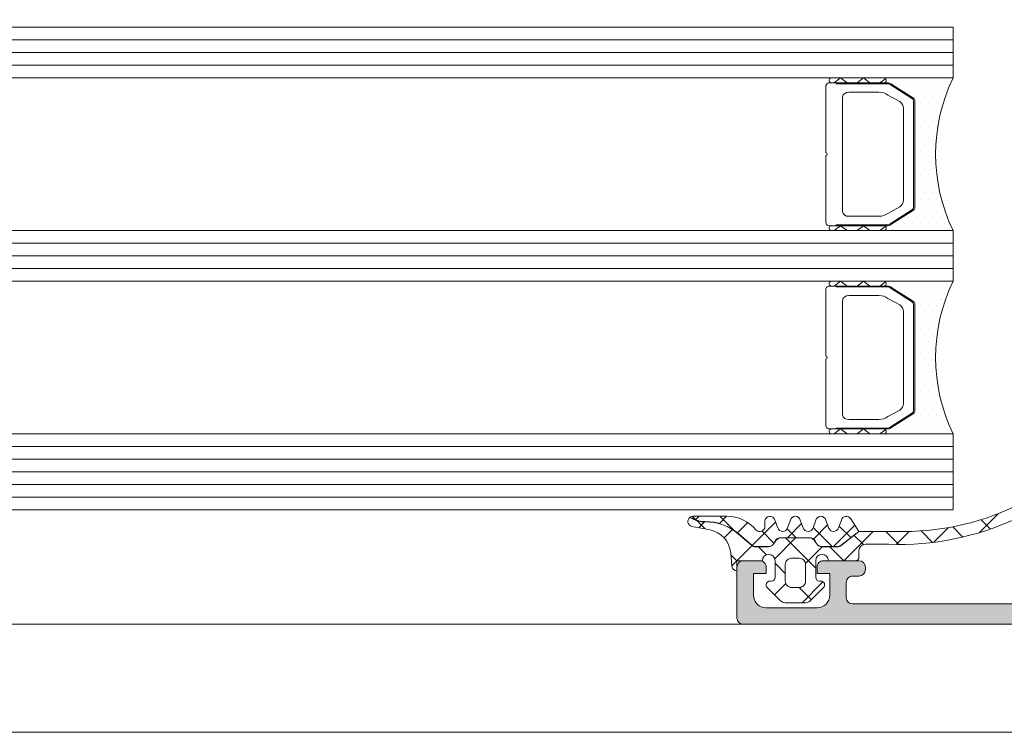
# Model space of a CAD drawing. Header units: millimetres. Extents: x 71658 to 298332, y -154437 to -30421.
# Tile 27 of 155: x 92839 to 92916, y -60089 to -60033. Entities that reach past the tile are written whole.
import ezdxf

# ---------------------------------------------------------------- set-up
doc = ezdxf.new("R2010")
doc.units = ezdxf.units.MM
doc.header["$LTSCALE"] = 500
doc.header["$MEASUREMENT"] = 0
doc.layers.get('0').update_dxf_attribs({"color": 250, "lineweight": 5})
for name, color, linetype, lineweight in [('2-0', 30, 'Continuous', 0), ('3-0', 84, 'Continuous', 0), ('A-13-UKS', 250, 'Continuous', 5), ('S11_Stahl_Kontur', 62, 'Continuous', 0), ('SA_Ripplagi', 45, 'Continuous', 9)]:
    doc.layers.add(name, color=color, linetype=linetype, lineweight=lineweight)

# ---------------------------------------------------------------- blocks, each defined once
blk = doc.blocks.new('__409DDA6F_1EA5_4CF0_8857_D1FBD6421105_')
at = {"color": 7}
blk.add_lwpolyline([(230.1966630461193, -256.3416985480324), (227.8250901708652, -256.3416985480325)], dxfattribs=at)
at = {"layer": '2-0'}
for p, q in [((226.5250901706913, -255.2166985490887), (230.5250901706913, -255.2166985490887)), ((230.5250901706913, -255.5916985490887), (226.5250901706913, -255.5916985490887)), ((230.5250901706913, -255.2166985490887), (236.0250901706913, -255.2166985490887)), ((231.2625901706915, -255.6929485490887), (231.2625901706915, -255.6929485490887)), ((231.8975901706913, -255.6929485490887), (231.8975901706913, -255.6929485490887)), ((232.2150901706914, -256.1691985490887), (232.2150901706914, -256.1691985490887)), ((232.5325901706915, -255.6929485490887), (232.5325901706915, -255.6929485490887)), ((232.8500901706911, -256.1691985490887), (232.8500901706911, -256.1691985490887)), ((233.1675901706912, -255.6929485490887), (233.1675901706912, -255.6929485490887)), ((233.4850901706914, -256.1691985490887), (233.4850901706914, -256.1691985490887)), ((233.8025901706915, -255.6929485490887), (233.8025901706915, -255.6929485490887)), ((234.1200901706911, -256.1691985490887), (234.1200901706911, -256.1691985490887)), ((234.4375901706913, -255.6929485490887), (234.4375901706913, -255.6929485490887)), ((234.7550901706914, -256.1691985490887), (234.7550901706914, -256.1691985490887)), ((235.0725901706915, -255.6929485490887), (235.0725901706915, -255.6929485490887)), ((235.3900901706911, -256.1691985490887), (235.3900901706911, -256.1691985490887)), ((235.7075901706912, -255.6929485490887), (235.7075901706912, -255.6929485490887)), ((232.5325901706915, -256.6454485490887), (232.5325901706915, -256.6454485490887)), ((233.1675901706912, -256.6454485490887), (233.1675901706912, -256.6454485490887)), ((233.4850901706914, -257.1216985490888), (233.4850901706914, -257.1216985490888)), ((233.8025901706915, -256.6454485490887), (233.8025901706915, -256.6454485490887)), ((234.1200901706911, -257.1216985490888), (234.1200901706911, -257.1216985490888)), ((234.4375901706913, -256.6454485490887), (234.4375901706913, -256.6454485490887)), ((234.7550901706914, -257.1216985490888), (234.7550901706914, -257.1216985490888)), ((235.0725901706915, -256.6454485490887), (235.0725901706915, -256.6454485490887)), ((233.0250901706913, -265.1087034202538), (233.0250901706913, -257.3246936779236)), ((233.1675901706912, -257.5979485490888), (233.1675901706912, -257.5979485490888)), ((233.8025901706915, -257.5979485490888), (233.8025901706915, -257.5979485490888)), ((234.4375901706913, -257.5979485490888), (234.4375901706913, -257.5979485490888)), ((235.0725901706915, -257.5979485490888), (235.0725901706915, -257.5979485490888)), ((233.1675901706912, -258.5504485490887), (233.1675901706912, -258.5504485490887)), ((233.4850901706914, -258.0741985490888), (233.4850901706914, -258.0741985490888)), ((233.8025901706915, -258.5504485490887), (233.8025901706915, -258.5504485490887)), ((234.1200901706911, -258.0741985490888), (234.1200901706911, -258.0741985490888)), ((234.4375901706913, -258.5504485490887), (234.4375901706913, -258.5504485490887)), ((234.7550901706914, -258.0741985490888), (234.7550901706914, -258.0741985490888)), ((233.4850901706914, -259.0266985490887), (233.4850901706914, -259.0266985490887)), ((234.1200901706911, -259.0266985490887), (234.1200901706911, -259.0266985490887)), ((234.7550901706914, -259.0266985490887), (234.7550901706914, -259.0266985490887)), ((233.1675901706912, -259.5029485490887), (233.1675901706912, -259.5029485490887)), ((233.4850901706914, -259.9791985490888), (233.4850901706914, -259.9791985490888)), ((233.8025901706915, -259.5029485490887), (233.8025901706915, -259.5029485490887)), ((234.1200901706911, -259.9791985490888), (234.1200901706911, -259.9791985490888)), ((234.4375901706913, -259.5029485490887), (234.4375901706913, -259.5029485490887)), ((233.1675901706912, -260.4554485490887), (233.1675901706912, -260.4554485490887)), ((233.4850901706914, -260.9316985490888), (233.4850901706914, -260.9316985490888)), ((233.8025901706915, -260.4554485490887), (233.8025901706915, -260.4554485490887)), ((234.1200901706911, -260.9316985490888), (234.1200901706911, -260.9316985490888)), ((234.4375901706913, -260.4554485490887), (234.4375901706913, -260.4554485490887)), ((233.1675901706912, -261.4079485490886), (233.1675901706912, -261.4079485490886)), ((233.8025901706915, -261.4079485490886), (233.8025901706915, -261.4079485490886)), ((234.4375901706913, -261.4079485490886), (234.4375901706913, -261.4079485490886)), ((233.1675901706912, -262.3604485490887), (233.1675901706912, -262.3604485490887)), ((233.4850901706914, -261.8841985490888), (233.4850901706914, -261.8841985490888)), ((233.8025901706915, -262.3604485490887), (233.8025901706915, -262.3604485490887)), ((234.1200901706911, -261.8841985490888), (234.1200901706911, -261.8841985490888)), ((234.4375901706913, -262.3604485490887), (234.4375901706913, -262.3604485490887)), ((233.1675901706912, -263.3129485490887), (233.1675901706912, -263.3129485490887)), ((233.4850901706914, -262.8366985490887), (233.4850901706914, -262.8366985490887)), ((233.8025901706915, -263.3129485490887), (233.8025901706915, -263.3129485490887)), ((234.1200901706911, -262.8366985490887), (234.1200901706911, -262.8366985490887)), ((234.4375901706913, -263.3129485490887), (234.4375901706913, -263.3129485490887)), ((233.4850901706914, -263.7891985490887), (233.4850901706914, -263.7891985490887)), ((234.1200901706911, -263.7891985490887), (234.1200901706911, -263.7891985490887)), ((234.7550901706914, -263.7891985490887), (234.7550901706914, -263.7891985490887)), ((233.1675901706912, -264.2654485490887), (233.1675901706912, -264.2654485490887)), ((233.4850901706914, -264.7416985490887), (233.4850901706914, -264.7416985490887)), ((233.8025901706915, -264.2654485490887), (233.8025901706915, -264.2654485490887)), ((234.1200901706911, -264.7416985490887), (234.1200901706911, -264.7416985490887)), ((234.4375901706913, -264.2654485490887), (234.4375901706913, -264.2654485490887)), ((234.7550901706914, -264.7416985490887), (234.7550901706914, -264.7416985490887)), ((233.1675901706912, -265.2179485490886), (233.1675901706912, -265.2179485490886)), ((233.8025901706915, -265.2179485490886), (233.8025901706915, -265.2179485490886)), ((234.4375901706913, -265.2179485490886), (234.4375901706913, -265.2179485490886)), ((235.0725901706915, -265.2179485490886), (235.0725901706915, -265.2179485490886)), ((232.5325901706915, -266.1704485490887), (232.5325901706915, -266.1704485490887)), ((232.8500901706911, -265.6941985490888), (232.8500901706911, -265.6941985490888)), ((233.1675901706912, -266.1704485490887), (233.1675901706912, -266.1704485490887)), ((233.4850901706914, -265.6941985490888), (233.4850901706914, -265.6941985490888)), ((233.8025901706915, -266.1704485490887), (233.8025901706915, -266.1704485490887)), ((234.1200901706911, -265.6941985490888), (234.1200901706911, -265.6941985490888)), ((234.4375901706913, -266.1704485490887), (234.4375901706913, -266.1704485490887)), ((234.7550901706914, -265.6941985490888), (234.7550901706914, -265.6941985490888)), ((235.0725901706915, -266.1704485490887), (235.0725901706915, -266.1704485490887)), ((235.3900901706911, -265.6941985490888), (235.3900901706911, -265.6941985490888)), ((226.5250901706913, -266.8416985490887), (230.5250901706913, -266.8416985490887)), ((231.2625901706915, -267.1229485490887), (231.2625901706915, -267.1229485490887)), ((231.5800901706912, -266.6466985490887), (231.5800901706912, -266.6466985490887)), ((231.8975901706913, -267.1229485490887), (231.8975901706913, -267.1229485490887)), ((232.2150901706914, -266.6466985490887), (232.2150901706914, -266.6466985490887)), ((232.5325901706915, -267.1229485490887), (232.5325901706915, -267.1229485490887)), ((232.8500901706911, -266.6466985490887), (232.8500901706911, -266.6466985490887)), ((233.1675901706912, -267.1229485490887), (233.1675901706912, -267.1229485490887)), ((233.4850901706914, -266.6466985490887), (233.4850901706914, -266.6466985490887)), ((233.8025901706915, -267.1229485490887), (233.8025901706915, -267.1229485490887)), ((234.1200901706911, -266.6466985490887), (234.1200901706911, -266.6466985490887)), ((234.4375901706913, -267.1229485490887), (234.4375901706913, -267.1229485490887)), ((234.7550901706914, -266.6466985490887), (234.7550901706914, -266.6466985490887)), ((235.0725901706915, -267.1229485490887), (235.0725901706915, -267.1229485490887)), ((235.3900901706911, -266.6466985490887), (235.3900901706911, -266.6466985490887)), ((235.7075901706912, -267.1229485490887), (235.7075901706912, -267.1229485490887)), ((230.5250901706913, -267.2166985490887), (226.5250901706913, -267.2166985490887)), ((236.0250901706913, -267.2166985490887), (230.5250901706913, -267.2166985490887))]:
    blk.add_line(p, q, dxfattribs=at)
at = {"layer": '2-0', "extrusion": (-1e-16, 0, -1)}
for centre, radius, start, end in [((-226.4704026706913, -255.4041985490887), 0.1953125, 253.739795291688, 106.2602047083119), ((-230.5797776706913, -255.4041985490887), 0.1953125, 73.73979529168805, 286.260204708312), ((-230.5797776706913, -255.4041985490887), 0.1953125, 73.73979529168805, 286.260204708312), ((-248.4787763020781, -261.2166985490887), 13.82368613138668, 334.2759272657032, 25.7240727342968), ((-226.4704026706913, -267.0291985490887), 0.1953125, 253.739795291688, 106.2602047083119), ((-230.5797776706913, -267.0291985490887), 0.1953125, 73.73979529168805, 286.260204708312), ((-230.5797776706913, -267.0291985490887), 0.1953125, 73.73979529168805, 286.260204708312)]:
    blk.add_arc(centre, radius, start, end, dxfattribs=at)
at = {"layer": '3-0'}
for p, q in [((227.1829877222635, -255.2166985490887), (226.6829877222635, -255.5916985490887)), ((227.6829877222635, -255.5916985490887), (227.1829877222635, -255.2166985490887)), ((228.9790389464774, -255.2166985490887), (228.4790389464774, -255.5916985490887)), ((229.4790389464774, -255.5916985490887), (228.9790389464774, -255.2166985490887)), ((230.701866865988, -255.2716160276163), (230.2750901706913, -255.5916985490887)), ((227.1829877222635, -266.8416985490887), (226.6829877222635, -267.2166985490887)), ((227.6829877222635, -267.2166985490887), (227.1829877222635, -266.8416985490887)), ((228.9790389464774, -266.8416985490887), (228.4790389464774, -267.2166985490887)), ((229.4790389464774, -267.2166985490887), (228.9790389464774, -266.8416985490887)), ((230.701866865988, -266.8966160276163), (230.2750901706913, -267.2166985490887))]:
    blk.add_line(p, q, dxfattribs=at)
at = {"layer": 'S11_Stahl_Kontur'}
for p, q in [((230.8594047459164, -255.5916985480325), (226.3250901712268, -255.5916985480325)), ((226.8250901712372, -255.591698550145), (226.8250901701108, -255.6666985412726)), ((226.025090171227, -255.8166985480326), (226.0250901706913, -261.1106325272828)), ((226.8250901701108, -255.6666985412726), (230.8594047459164, -255.6666985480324)), ((230.1966630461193, -256.3416985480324), (227.8250901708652, -256.3416985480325)), ((231.0715367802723, -255.7325995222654), (232.8372222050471, -256.8693635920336)), ((232.9079328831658, -256.8163305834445), (231.142247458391, -255.6795665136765)), ((227.3250901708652, -256.7166985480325), (227.325090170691, -261.2166985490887)), ((231.8321969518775, -257.0701888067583), (230.9037698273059, -256.5613684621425)), ((232.925090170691, -257.0284626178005), (232.9250901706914, -265.4049344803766)), ((233.0250901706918, -265.4049344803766), (233.0250901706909, -257.0284626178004)), ((232.1250901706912, -261.2166985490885), (232.1250901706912, -257.6005188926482)), ((226.0250901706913, -261.3227645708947), (226.0250901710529, -266.6166985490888)), ((227.325090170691, -261.2166985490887), (227.3250901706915, -265.7166985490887)), ((232.1250901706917, -264.8328782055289), (232.1250901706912, -261.2166985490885)), ((230.9037698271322, -265.8720286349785), (231.8321969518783, -265.3632082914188)), ((232.8372222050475, -265.5640335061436), (231.0715367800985, -266.7007975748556)), ((231.1422474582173, -266.7538305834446), (232.9079328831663, -265.6170665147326)), ((227.8250901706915, -266.0916985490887), (230.1966630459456, -266.0916985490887)), ((226.325090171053, -266.8416985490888), (230.8594047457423, -266.8416985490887)), ((230.8594047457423, -266.7666985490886), (226.8250901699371, -266.7666985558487)), ((226.8250901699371, -266.7666985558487), (226.8250901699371, -266.8416985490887))]:
    blk.add_line(p, q, dxfattribs=at)
at = {"layer": 'S11_Stahl_Kontur', "extrusion": (-1e-16, 0, -1)}
for centre, radius, start, end in [((-226.2922776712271, -255.8604485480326), 0.2707456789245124, 9.299241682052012, 96.96096302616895), ((-230.8666633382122, -256.0674959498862), 0.4758527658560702, 89.12598420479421, 125.3898928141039), ((-227.7704026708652, -256.7896152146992), 0.4512427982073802, 9.299241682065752, 96.96096302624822), ((-230.2148095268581, -257.5311920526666), 1.189631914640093, 89.125984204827, 125.3898928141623), ((-230.8648486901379, -256.0235465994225), 0.3568895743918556, 89.12598420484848, 125.3898928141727), ((-231.4547102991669, -257.6247142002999), 0.6708163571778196, 124.2446167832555, 177.9329815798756), ((-232.7239762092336, -257.035721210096), 0.201244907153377, 124.2446167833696, 177.9329815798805), ((-232.7569382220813, -257.0381407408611), 0.268326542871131, 124.2446167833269, 177.9329815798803), ((-226.0188401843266, -261.2166985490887), 0.1062500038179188, 93.37227919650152, 266.6277208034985), ((-231.4547102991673, -264.8086828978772), 0.6708163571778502, 182.0670184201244, 235.7553832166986), ((-232.7239762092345, -265.3976758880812), 0.2012449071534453, 182.0670184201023, 235.7553832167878), ((-232.7569382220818, -265.395256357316), 0.2683265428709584, 182.067018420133, 235.7553832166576), ((-227.7704026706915, -265.643781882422), 0.4512427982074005, 263.0390369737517, 350.7007583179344), ((-230.2148095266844, -264.9022050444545), 1.189631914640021, 234.6101071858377, 270.8740157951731), ((-226.2922776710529, -266.5729485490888), 0.2707456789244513, 263.0390369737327, 350.7007583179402), ((-230.8648486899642, -266.4098504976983), 0.3568895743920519, 234.6101071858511, 270.8740157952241), ((-230.8666633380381, -266.365901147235), 0.4758527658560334, 234.6101071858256, 270.874015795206)]:
    blk.add_arc(centre, radius, start, end, dxfattribs=at)
blk = doc.blocks.new('__663CEC86_2556_4358_B27C_7F9423FB490A_')
at = {"color": 7}
blk.add_lwpolyline([(230.1966630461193, -240.3416985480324), (227.8250901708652, -240.3416985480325)], dxfattribs=at)
at = {"layer": '2-0'}
for p, q in [((226.5250901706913, -239.2166985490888), (230.5250901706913, -239.2166985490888)), ((230.5250901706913, -239.2166985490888), (236.0250901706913, -239.2166985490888)), ((230.5250901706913, -239.5916985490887), (226.5250901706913, -239.5916985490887)), ((231.2625901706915, -239.6929485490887), (231.2625901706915, -239.6929485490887)), ((231.8975901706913, -239.6929485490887), (231.8975901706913, -239.6929485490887)), ((232.5325901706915, -239.6929485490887), (232.5325901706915, -239.6929485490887)), ((233.1675901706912, -239.6929485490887), (233.1675901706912, -239.6929485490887)), ((233.8025901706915, -239.6929485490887), (233.8025901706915, -239.6929485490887)), ((234.4375901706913, -239.6929485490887), (234.4375901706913, -239.6929485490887)), ((235.0725901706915, -239.6929485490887), (235.0725901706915, -239.6929485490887)), ((235.7075901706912, -239.6929485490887), (235.7075901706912, -239.6929485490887)), ((232.2150901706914, -240.1691985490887), (232.2150901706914, -240.1691985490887)), ((232.5325901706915, -240.6454485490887), (232.5325901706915, -240.6454485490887)), ((232.8500901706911, -240.1691985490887), (232.8500901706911, -240.1691985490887)), ((233.1675901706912, -240.6454485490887), (233.1675901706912, -240.6454485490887)), ((233.4850901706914, -240.1691985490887), (233.4850901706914, -240.1691985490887)), ((233.8025901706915, -240.6454485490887), (233.8025901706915, -240.6454485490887)), ((234.1200901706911, -240.1691985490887), (234.1200901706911, -240.1691985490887)), ((234.4375901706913, -240.6454485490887), (234.4375901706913, -240.6454485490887)), ((234.7550901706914, -240.1691985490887), (234.7550901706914, -240.1691985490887)), ((235.0725901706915, -240.6454485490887), (235.0725901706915, -240.6454485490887)), ((235.3900901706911, -240.1691985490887), (235.3900901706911, -240.1691985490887)), ((233.0250901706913, -249.1087034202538), (233.0250901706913, -241.3246936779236)), ((233.1675901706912, -241.5979485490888), (233.1675901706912, -241.5979485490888)), ((233.4850901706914, -241.1216985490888), (233.4850901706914, -241.1216985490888)), ((233.8025901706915, -241.5979485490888), (233.8025901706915, -241.5979485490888)), ((234.1200901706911, -241.1216985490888), (234.1200901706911, -241.1216985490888)), ((234.4375901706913, -241.5979485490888), (234.4375901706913, -241.5979485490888)), ((234.7550901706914, -241.1216985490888), (234.7550901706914, -241.1216985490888)), ((235.0725901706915, -241.5979485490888), (235.0725901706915, -241.5979485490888)), ((233.4850901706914, -242.0741985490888), (233.4850901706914, -242.0741985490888)), ((234.1200901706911, -242.0741985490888), (234.1200901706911, -242.0741985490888)), ((234.7550901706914, -242.0741985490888), (234.7550901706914, -242.0741985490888)), ((233.1675901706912, -242.5504485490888), (233.1675901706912, -242.5504485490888)), ((233.4850901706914, -243.0266985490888), (233.4850901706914, -243.0266985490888)), ((233.8025901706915, -242.5504485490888), (233.8025901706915, -242.5504485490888)), ((234.1200901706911, -243.0266985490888), (234.1200901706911, -243.0266985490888)), ((234.4375901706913, -242.5504485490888), (234.4375901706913, -242.5504485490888)), ((234.7550901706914, -243.0266985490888), (234.7550901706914, -243.0266985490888)), ((233.1675901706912, -243.5029485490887), (233.1675901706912, -243.5029485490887)), ((233.8025901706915, -243.5029485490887), (233.8025901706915, -243.5029485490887)), ((234.4375901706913, -243.5029485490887), (234.4375901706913, -243.5029485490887)), ((233.1675901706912, -244.4554485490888), (233.1675901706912, -244.4554485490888)), ((233.4850901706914, -243.9791985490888), (233.4850901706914, -243.9791985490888)), ((233.8025901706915, -244.4554485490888), (233.8025901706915, -244.4554485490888)), ((234.1200901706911, -243.9791985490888), (234.1200901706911, -243.9791985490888)), ((234.4375901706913, -244.4554485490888), (234.4375901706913, -244.4554485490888)), ((233.1675901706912, -245.4079485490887), (233.1675901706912, -245.4079485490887)), ((233.4850901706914, -244.9316985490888), (233.4850901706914, -244.9316985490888)), ((233.8025901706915, -245.4079485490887), (233.8025901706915, -245.4079485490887)), ((234.1200901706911, -244.9316985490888), (234.1200901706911, -244.9316985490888)), ((234.4375901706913, -245.4079485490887), (234.4375901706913, -245.4079485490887)), ((233.4850901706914, -245.8841985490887), (233.4850901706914, -245.8841985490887)), ((234.1200901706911, -245.8841985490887), (234.1200901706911, -245.8841985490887)), ((233.1675901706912, -246.3604485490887), (233.1675901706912, -246.3604485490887)), ((233.4850901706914, -246.8366985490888), (233.4850901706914, -246.8366985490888)), ((233.8025901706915, -246.3604485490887), (233.8025901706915, -246.3604485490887)), ((234.1200901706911, -246.8366985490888), (234.1200901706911, -246.8366985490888)), ((234.4375901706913, -246.3604485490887), (234.4375901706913, -246.3604485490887)), ((233.1675901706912, -247.3129485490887), (233.1675901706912, -247.3129485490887)), ((233.4850901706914, -247.7891985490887), (233.4850901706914, -247.7891985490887)), ((233.8025901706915, -247.3129485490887), (233.8025901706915, -247.3129485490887)), ((234.1200901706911, -247.7891985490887), (234.1200901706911, -247.7891985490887)), ((234.4375901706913, -247.3129485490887), (234.4375901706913, -247.3129485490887)), ((234.7550901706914, -247.7891985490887), (234.7550901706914, -247.7891985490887)), ((233.1675901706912, -248.2654485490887), (233.1675901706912, -248.2654485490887)), ((233.8025901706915, -248.2654485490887), (233.8025901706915, -248.2654485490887)), ((234.4375901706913, -248.2654485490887), (234.4375901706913, -248.2654485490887)), ((233.1675901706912, -249.2179485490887), (233.1675901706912, -249.2179485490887)), ((233.4850901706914, -248.7416985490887), (233.4850901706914, -248.7416985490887)), ((233.8025901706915, -249.2179485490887), (233.8025901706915, -249.2179485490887)), ((234.1200901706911, -248.7416985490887), (234.1200901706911, -248.7416985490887)), ((234.4375901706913, -249.2179485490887), (234.4375901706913, -249.2179485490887)), ((234.7550901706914, -248.7416985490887), (234.7550901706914, -248.7416985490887)), ((235.0725901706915, -249.2179485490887), (235.0725901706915, -249.2179485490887)), ((232.5325901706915, -250.1704485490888), (232.5325901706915, -250.1704485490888)), ((232.8500901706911, -249.6941985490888), (232.8500901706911, -249.6941985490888)), ((233.1675901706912, -250.1704485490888), (233.1675901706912, -250.1704485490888)), ((233.4850901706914, -249.6941985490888), (233.4850901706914, -249.6941985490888)), ((233.8025901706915, -250.1704485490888), (233.8025901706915, -250.1704485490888)), ((234.1200901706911, -249.6941985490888), (234.1200901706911, -249.6941985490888)), ((234.4375901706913, -250.1704485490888), (234.4375901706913, -250.1704485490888)), ((234.7550901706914, -249.6941985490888), (234.7550901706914, -249.6941985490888)), ((235.0725901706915, -250.1704485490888), (235.0725901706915, -250.1704485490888)), ((235.3900901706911, -249.6941985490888), (235.3900901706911, -249.6941985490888)), ((226.5250901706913, -250.8416985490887), (230.5250901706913, -250.8416985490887)), ((231.5800901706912, -250.6466985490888), (231.5800901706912, -250.6466985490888)), ((232.2150901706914, -250.6466985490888), (232.2150901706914, -250.6466985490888)), ((232.8500901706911, -250.6466985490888), (232.8500901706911, -250.6466985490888)), ((233.4850901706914, -250.6466985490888), (233.4850901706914, -250.6466985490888)), ((234.1200901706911, -250.6466985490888), (234.1200901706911, -250.6466985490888)), ((234.7550901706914, -250.6466985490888), (234.7550901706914, -250.6466985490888)), ((235.3900901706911, -250.6466985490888), (235.3900901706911, -250.6466985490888)), ((230.5250901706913, -251.2166985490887), (226.5250901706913, -251.2166985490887)), ((236.0250901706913, -251.2166985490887), (230.5250901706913, -251.2166985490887)), ((231.2625901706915, -251.1229485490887), (231.2625901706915, -251.1229485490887)), ((231.8975901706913, -251.1229485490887), (231.8975901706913, -251.1229485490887)), ((232.5325901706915, -251.1229485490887), (232.5325901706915, -251.1229485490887)), ((233.1675901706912, -251.1229485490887), (233.1675901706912, -251.1229485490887)), ((233.8025901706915, -251.1229485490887), (233.8025901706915, -251.1229485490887)), ((234.4375901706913, -251.1229485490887), (234.4375901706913, -251.1229485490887)), ((235.0725901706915, -251.1229485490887), (235.0725901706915, -251.1229485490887)), ((235.7075901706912, -251.1229485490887), (235.7075901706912, -251.1229485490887))]:
    blk.add_line(p, q, dxfattribs=at)
at = {"layer": '2-0', "extrusion": (-1e-16, 0, -1)}
for centre, radius, start, end in [((-226.4704026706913, -239.4041985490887), 0.1953125, 253.739795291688, 106.2602047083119), ((-230.5797776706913, -239.4041985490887), 0.1953125, 73.73979529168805, 286.260204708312), ((-230.5797776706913, -239.4041985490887), 0.1953125, 73.73979529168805, 286.260204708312), ((-248.4787763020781, -245.2166985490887), 13.82368613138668, 334.2759272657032, 25.7240727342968), ((-226.4704026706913, -251.0291985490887), 0.1953125, 253.739795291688, 106.2602047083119), ((-230.5797776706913, -251.0291985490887), 0.1953125, 73.73979529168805, 286.260204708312), ((-230.5797776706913, -251.0291985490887), 0.1953125, 73.73979529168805, 286.260204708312)]:
    blk.add_arc(centre, radius, start, end, dxfattribs=at)
at = {"layer": '3-0'}
for p, q in [((227.1829877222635, -239.2166985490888), (226.6829877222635, -239.5916985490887)), ((227.6829877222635, -239.5916985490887), (227.1829877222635, -239.2166985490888)), ((228.9790389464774, -239.2166985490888), (228.4790389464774, -239.5916985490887)), ((229.4790389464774, -239.5916985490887), (228.9790389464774, -239.2166985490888)), ((230.701866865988, -239.2716160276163), (230.2750901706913, -239.5916985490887)), ((227.1829877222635, -250.8416985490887), (226.6829877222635, -251.2166985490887)), ((227.6829877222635, -251.2166985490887), (227.1829877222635, -250.8416985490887)), ((228.9790389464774, -250.8416985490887), (228.4790389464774, -251.2166985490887)), ((229.4790389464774, -251.2166985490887), (228.9790389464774, -250.8416985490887)), ((230.701866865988, -250.8966160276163), (230.2750901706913, -251.2166985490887))]:
    blk.add_line(p, q, dxfattribs=at)
at = {"layer": 'S11_Stahl_Kontur'}
for p, q in [((226.025090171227, -239.8166985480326), (226.0250901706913, -245.1106325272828)), ((230.8594047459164, -239.5916985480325), (226.3250901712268, -239.5916985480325)), ((226.8250901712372, -239.5916985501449), (226.8250901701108, -239.6666985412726)), ((226.8250901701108, -239.6666985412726), (230.8594047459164, -239.6666985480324)), ((231.0715367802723, -239.7325995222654), (232.8372222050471, -240.8693635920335)), ((232.9079328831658, -240.8163305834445), (231.142247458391, -239.6795665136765)), ((227.3250901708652, -240.7166985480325), (227.325090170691, -245.2166985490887)), ((230.1966630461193, -240.3416985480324), (227.8250901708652, -240.3416985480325)), ((231.8321969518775, -241.0701888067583), (230.9037698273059, -240.5613684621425)), ((232.1250901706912, -245.2166985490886), (232.1250901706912, -241.6005188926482)), ((232.925090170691, -241.0284626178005), (232.9250901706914, -249.4049344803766)), ((233.0250901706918, -249.4049344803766), (233.0250901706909, -241.0284626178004)), ((226.0250901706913, -245.3227645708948), (226.0250901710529, -250.6166985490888)), ((227.325090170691, -245.2166985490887), (227.3250901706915, -249.7166985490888)), ((232.1250901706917, -248.8328782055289), (232.1250901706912, -245.2166985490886)), ((230.9037698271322, -249.8720286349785), (231.8321969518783, -249.3632082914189)), ((227.8250901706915, -250.0916985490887), (230.1966630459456, -250.0916985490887)), ((232.8372222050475, -249.5640335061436), (231.0715367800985, -250.7007975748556)), ((231.1422474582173, -250.7538305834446), (232.9079328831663, -249.6170665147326)), ((226.325090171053, -250.8416985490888), (230.8594047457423, -250.8416985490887)), ((230.8594047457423, -250.7666985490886), (226.8250901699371, -250.7666985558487)), ((226.8250901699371, -250.7666985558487), (226.8250901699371, -250.8416985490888))]:
    blk.add_line(p, q, dxfattribs=at)
at = {"layer": 'S11_Stahl_Kontur', "extrusion": (-1e-16, 0, -1)}
for centre, radius, start, end in [((-226.2922776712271, -239.8604485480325), 0.2707456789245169, 9.299241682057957, 96.96096302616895), ((-230.8666633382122, -240.0674959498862), 0.4758527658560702, 89.12598420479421, 125.3898928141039), ((-230.8648486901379, -240.0235465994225), 0.3568895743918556, 89.12598420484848, 125.3898928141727), ((-227.7704026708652, -240.7896152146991), 0.4512427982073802, 9.299241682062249, 96.96096302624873), ((-230.2148095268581, -241.5311920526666), 1.189631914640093, 89.125984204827, 125.3898928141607), ((-232.7239762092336, -241.035721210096), 0.201244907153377, 124.2446167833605, 177.9329815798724), ((-232.7569382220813, -241.0381407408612), 0.268326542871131, 124.2446167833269, 177.9329815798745), ((-231.4547102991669, -241.6247142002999), 0.6708163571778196, 124.2446167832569, 177.9329815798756), ((-226.0188401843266, -245.2166985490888), 0.1062500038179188, 93.37227919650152, 266.6277208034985), ((-231.4547102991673, -248.8086828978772), 0.6708163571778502, 182.0670184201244, 235.7553832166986), ((-227.7704026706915, -249.6437818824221), 0.4512427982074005, 263.0390369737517, 350.7007583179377), ((-230.2148095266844, -248.9022050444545), 1.189631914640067, 234.6101071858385, 270.874015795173), ((-232.7239762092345, -249.3976758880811), 0.2012449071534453, 182.0670184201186, 235.7553832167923), ((-232.7569382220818, -249.3952563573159), 0.2683265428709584, 182.0670184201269, 235.7553832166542), ((-226.2922776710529, -250.5729485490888), 0.2707456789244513, 263.0390369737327, 350.7007583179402), ((-230.8648486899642, -250.4098504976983), 0.356889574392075, 234.6101071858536, 270.874015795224), ((-230.8666633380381, -250.365901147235), 0.4758527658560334, 234.6101071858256, 270.8740157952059)]:
    blk.add_arc(centre, radius, start, end, dxfattribs=at)
blk = doc.blocks.new('lülanduks')
at = {"layer": 'A-13-UKS', "extrusion": (0, 0, -1)}
h = blk.add_hatch(color=256, dxfattribs=at)
edge = h.paths.add_edge_path()
edge.add_arc((-92963.588804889, -58672.59209203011), 0.4999862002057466, 180, 270.0000000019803)
edge.add_line((-92963.58880488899, -58673.09207823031), (-92957.78879965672, -58673.09207823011))
edge.add_ellipse((-92957.78879965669, -58673.59207459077), major_axis=(-0.4999963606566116, 0), ratio=1, start_angle=180, end_angle=270.0000000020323, ccw=False)
edge.add_line((-92957.28880329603, -58673.59207459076), (-92957.28880329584, -58680.7920553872))
edge.add_ellipse((-92958.2888232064, -58680.79205538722), major_axis=(-1.000019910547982, 0), ratio=1, start_angle=89.99999999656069, end_angle=180, ccw=False)
edge.add_line((-92958.28882320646, -58681.79207529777), (-92961.588791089, -58681.79207529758))
edge.add_ellipse((-92961.58882207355, -58680.7921062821), major_axis=(-0.999969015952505, 0), ratio=1, start_angle=-0.0017821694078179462, end_angle=90.00177533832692, ccw=False)
edge.add_line((-92962.58879108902, -58680.79207517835), (-92962.58879108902, -58679.09207823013))
edge.add_line((-92962.58879108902, -58679.09207823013), (-92963.18879719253, -58679.09207823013))
edge.add_line((-92963.18879719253, -58679.09207823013), (-92964.28880329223, -58680.19207670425))
edge.add_line((-92964.28880329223, -58680.19207670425), (-92964.28880329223, -58683.59207830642))
edge.add_line((-92964.28880329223, -58683.59207830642), (-92895.7888048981, -58683.59207830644))
edge.add_arc((-92895.7888048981, -58683.09208194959), 0.4999963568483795, 270, 360.0004159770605)
edge.add_line((-92895.28880854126, -58683.09207831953), (-92895.28880854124, -58679.09207459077))
edge.add_arc((-92895.7888049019, -58679.09207459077), 0.4999963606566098, 0, 89.99999998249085)
edge.add_line((-92895.78880490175, -58678.59207823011), (-92897.08884710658, -58678.59207822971))
edge.add_arc((-92897.08884710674, -58679.09202745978), 0.4999492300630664, 89.9999999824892, 180)
edge.add_line((-92897.5887963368, -58679.09202746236), (-92897.58879633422, -58679.59207823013))
edge.add_line((-92897.58879633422, -58679.59207823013), (-92896.58879633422, -58679.59207823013))
edge.add_line((-92896.58879633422, -58679.59207823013), (-92896.5887963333, -58681.29203207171))
edge.add_ellipse((-92897.58883955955, -58681.29203207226), major_axis=(-1.000043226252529, 0), ratio=1, start_angle=89.99999998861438, end_angle=180, ccw=False)
edge.add_line((-92897.58883955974, -58682.29207529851), (-92901.5888397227, -58682.29207529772))
edge.add_ellipse((-92901.5888397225, -58681.29212249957), major_axis=(-0.9999527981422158, 0), ratio=1, start_angle=0, end_angle=89.99999998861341, ccw=False)
edge.add_line((-92902.58879252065, -58681.29212249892), (-92902.58879251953, -58679.59207823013))
edge.add_line((-92902.58879251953, -58679.59207823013), (-92901.58879251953, -58679.59207823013))
edge.add_line((-92901.58879251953, -58679.59207823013), (-92901.58879251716, -58679.09212696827))
edge.add_arc((-92902.0888412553, -58679.0921269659), 0.5000487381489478, 0, 90.0000000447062)
edge.add_line((-92902.0888412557, -58678.59207822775), (-92904.88882463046, -58678.59207822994))
edge.add_arc((-92904.88882463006, -58679.09206443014), 0.4999862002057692, 90.0000000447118, 180)
edge.add_line((-92905.38881083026, -58679.0920644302), (-92905.38881083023, -58679.29208806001))
edge.add_arc((-92904.88882371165, -58679.29208805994), 0.4999871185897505, 180, 270.0000000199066)
edge.add_line((-92904.88882371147, -58679.79207517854), (-92904.38881357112, -58679.79207517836))
edge.add_ellipse((-92904.38881357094, -58680.29207791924), major_axis=(-0.5000027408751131, 0), ratio=1, start_angle=180, end_angle=270.00000001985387, ccw=False)
edge.add_line((-92903.88881083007, -58680.29207791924), (-92903.88881083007, -58681.49208351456))
edge.add_ellipse((-92904.38880719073, -58681.49208351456), major_axis=(-0.4999963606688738, 0), ratio=1, start_angle=89.99999999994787, end_angle=180, ccw=False)
edge.add_line((-92904.38880719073, -58681.99207987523), (-92920.28880472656, -58681.99207987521))
edge.add_line((-92920.28880472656, -58681.99207987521), (-92926.34585920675, -58681.64596356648))
edge.add_ellipse((-92926.28881012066, -58680.64760141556), major_axis=(-0.999990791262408, 0), ratio=1, start_angle=0, end_angle=86.7295223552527, ccw=False)
edge.add_line((-92927.28880091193, -58680.64760141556), (-92927.28880091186, -58673.492079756))
edge.add_ellipse((-92926.78880091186, -58673.492079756), major_axis=(-0.5000000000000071, 0), ratio=1, start_angle=270, end_angle=360, ccw=False)
edge.add_line((-92926.78880091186, -58672.992079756), (-92925.78880091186, -58672.992079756))
edge.add_arc((-92925.78880091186, -58672.492079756), 0.5000000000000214, 270, 360)
edge.add_line((-92925.28880091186, -58672.492079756), (-92925.28880091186, -58671.09207823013))
edge.add_ellipse((-92925.20996446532, -58670.82455763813), major_axis=(-0.2788950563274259, 0), ratio=1, start_angle=-1.1645893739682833, end_angle=73.5801235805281, ccw=False)
edge.add_line((-92925.48880191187, -58670.81888923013), (-92925.48880191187, -58670.36529523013))
edge.add_ellipse((-92925.20993381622, -58670.35963457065), major_axis=(-0.2789255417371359, 0), ratio=1, start_angle=-73.57540544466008, end_angle=1.1628700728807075, ccw=False)
edge.add_line((-92925.28880091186, -58670.09209123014), (-92925.28880091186, -58668.21208023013))
edge.add_arc((-92925.58880091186, -58668.21208023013), 0.3000000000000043, 0, 90)
edge.add_line((-92925.58880091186, -58667.91208023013), (-92926.5687752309, -58667.91208023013))
edge.add_arc((-92926.5687752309, -58668.21208023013), 0.2999999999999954, 90, 180)
edge.add_line((-92926.8687752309, -58668.21208023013), (-92926.8687752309, -58670.97207823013))
edge.add_ellipse((-92926.9887752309, -58670.97207823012), major_axis=(-0.1199999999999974, 0), ratio=1, start_angle=90.00172824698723, end_angle=180, ccw=False)
edge.add_line((-92926.98877161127, -58671.09207823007), (-92931.28864612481, -58671.09220792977))
edge.add_ellipse((-92931.28866120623, -58670.59222081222), major_axis=(-0.4999871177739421, 0), ratio=1, start_angle=0, end_angle=90.00172824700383, ccw=False)
edge.add_line((-92931.788648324, -58670.59222081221), (-92931.78864832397, -58669.89221098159))
edge.add_line((-92931.78864832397, -58669.89221098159), (-92930.40040369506, -58667.48769285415))
edge.add_arc((-92930.52425372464, -58667.42978915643), 0.1367174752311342, 334.9424651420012, 455.5867900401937)
edge.add_arc((-92930.05079644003, -58672.2699704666), 5.000000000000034, 95.58679004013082, 162.2389628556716)
edge.add_ellipse((-92935.28865041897, -58670.59220774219), major_axis=(-0.5000001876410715, 0), ratio=1, start_angle=90.00000000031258, end_angle=162.2389628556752, ccw=False)
edge.add_line((-92935.28865041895, -58671.09220792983), (-92954.0889531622, -58671.09220792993))
edge.add_ellipse((-92954.08895316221, -58670.59221789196), major_axis=(-0.4999900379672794, 0), ratio=1, start_angle=17.744937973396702, end_angle=90.00000000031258, ccw=False)
edge.add_arc((-92959.32726869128, -58672.26850570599), 5.000000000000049, 17.74493797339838, 84.36827486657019)
edge.add_arc((-92958.85024253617, -58667.43099889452), 0.1390303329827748, 84.3682748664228, 204.0655308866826)
edge.add_line((-92958.97718830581, -58667.48769285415), (-92957.5889436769, -58669.89221098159))
edge.add_line((-92957.5889436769, -58669.89221098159), (-92957.58894367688, -58670.59222081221))
edge.add_ellipse((-92958.08893079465, -58670.59222081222), major_axis=(-0.4999871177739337, 0), ratio=1, start_angle=89.9982717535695, end_angle=180, ccw=False)
edge.add_line((-92958.08894587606, -58671.09220792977), (-92962.38882182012, -58671.09207823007))
edge.add_ellipse((-92962.38881820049, -58670.97207823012), major_axis=(-0.1199999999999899, 0), ratio=1, start_angle=0, end_angle=89.99827175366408, ccw=False)
edge.add_line((-92962.50881820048, -58670.97207823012), (-92962.50881820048, -58668.21208023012))
edge.add_arc((-92962.80881820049, -58668.21208023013), 0.300000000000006, 0, 90)
edge.add_line((-92962.80881820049, -58667.91208023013), (-92963.78879251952, -58667.91208023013))
edge.add_arc((-92963.78879251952, -58668.21208023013), 0.3000000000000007, 90, 180)
edge.add_line((-92964.08879251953, -58668.21208023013), (-92964.08879251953, -58670.09209123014))
edge.add_ellipse((-92964.16765961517, -58670.35963457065), major_axis=(-0.2789255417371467, 0), ratio=1, start_angle=178.8371299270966, end_angle=253.5754054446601, ccw=False)
edge.add_line((-92963.88879151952, -58670.36529523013), (-92963.88879151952, -58670.81888923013))
edge.add_ellipse((-92964.16762697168, -58670.82455759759), major_axis=(-0.2788930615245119, 0), ratio=1, start_angle=106.41987641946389, end_angle=181.1645893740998, ccw=False)
edge.add_line((-92964.08879108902, -58671.09207627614), (-92964.0887910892, -58672.59209203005))
edge = h.paths.add_edge_path()
edge.add_ellipse((-92955.38879080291, -58673.29208280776), major_axis=(-0.5, 0), ratio=1, start_angle=270, end_angle=360, ccw=False)
edge.add_line((-92955.38879080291, -58672.79208280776), (-92929.18879480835, -58672.79208280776))
edge.add_ellipse((-92929.18879480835, -58673.29208280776), major_axis=(-0.5, 0), ratio=1, start_angle=180, end_angle=270, ccw=False)
edge.add_line((-92928.68879480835, -58673.29208280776), (-92928.68879480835, -58681.49207224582))
edge.add_ellipse((-92929.18879480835, -58681.49207224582), major_axis=(-0.5, 0), ratio=1, start_angle=90, end_angle=180, ccw=False)
edge.add_line((-92929.18879480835, -58681.99207224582), (-92955.38879080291, -58681.99207224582))
edge.add_ellipse((-92955.38879080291, -58681.49207224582), major_axis=(-0.5, 0), ratio=1, start_angle=0, end_angle=90, ccw=False)
edge.add_line((-92955.88879080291, -58681.49207224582), (-92955.88879080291, -58673.29208280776))
at = {"layer": 'A-13-UKS'}
for p, q in [((92912.28880329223, -58636.59207830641), (92143.74030514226, -58636.59207830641)), ((92912.28880329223, -58640.59207830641), (92912.28880329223, -58636.59207830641)), ((92912.28880329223, -58637.59207830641), (92143.74030514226, -58637.59207830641)), ((92912.28880329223, -58638.59207830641), (92143.74030514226, -58638.59207830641)), ((92912.28880329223, -58639.59207830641), (92143.74030514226, -58639.59207830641)), ((92912.28880329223, -58640.59207830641), (92143.74030514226, -58640.59207830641)), ((92912.28880329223, -58652.59207830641), (92143.74030514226, -58652.59207830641)), ((92912.28880329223, -58656.59207830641), (92912.28880329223, -58652.59207830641)), ((92912.28880329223, -58653.59207830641), (92143.74030514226, -58653.59207830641)), ((92912.28880329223, -58654.59207830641), (92143.74030514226, -58654.59207830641)), ((92912.28880329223, -58655.59207830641), (92143.74030514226, -58655.59207830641)), ((92912.28880329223, -58656.59207830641), (92143.74030514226, -58656.59207830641)), ((92912.28880329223, -58668.59207830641), (92143.74030514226, -58668.59207830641)), ((92912.28880329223, -58674.59207830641), (92912.28880329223, -58668.59207830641)), ((92912.28880329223, -58669.59207830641), (92143.74030514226, -58669.59207830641)), ((92912.28880329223, -58670.59207830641), (92143.74030514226, -58670.59207830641)), ((92912.28880329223, -58671.59207830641), (92143.74030514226, -58671.59207830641)), ((92912.28880329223, -58672.59207830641), (92143.74030514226, -58672.59207830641)), ((92912.28880329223, -58673.59207830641), (92143.74030514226, -58673.59207830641)), ((92912.28880329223, -58674.59207830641), (92143.74030514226, -58674.59207830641)), ((92143.74030514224, -58683.59207830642), (92895.78880489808, -58683.59207830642))]:
    blk.add_line(p, q, dxfattribs=at)
at = {"layer": 'A-13-UKS', "color": 7, "extrusion": (0, 0, -1)}
for p, q in [((92891.85065203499, -58675.31371773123), (92891.5779114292, -58675.176813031)), ((92891.85962431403, -58675.2958432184), (92891.59597806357, -58675.16350351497)), ((92891.82466433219, -58675.09207754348), (92894.49644881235, -58675.0920771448)), ((92897.4888050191, -58675.89207954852), (92897.4888050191, -58675.49208757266)), ((92898.27527214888, -58675.38855194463), (92898.50252510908, -58675.995603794)), ((92899.27526833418, -58675.995603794), (92899.50252510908, -58675.38855194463)), ((92900.27526833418, -58675.38855194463), (92900.50252510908, -58675.995603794)), ((92901.27526833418, -58675.995603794), (92901.50252510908, -58675.38855194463)), ((92902.27526833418, -58675.38855194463), (92902.50252510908, -58675.995603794)), ((92903.27526833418, -58675.995603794), (92903.50252510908, -58675.38854812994)), ((92904.23530556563, -58675.29207825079), (92904.87791536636, -58676.27526918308)), ((92891.74770352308, -58675.88471473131), (92893.18579573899, -58676.16431656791)), ((92904.87791536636, -58676.27526918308), (92903.47729524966, -58677.37023487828)), ((92904.88889672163, -58676.29207062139), (92903.4896132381, -58677.38599137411)), ((92907.87424828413, -58676.27571319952), (92904.88889672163, -58676.29207062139)), ((92896.44666848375, -58677.37246995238), (92895.42043714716, -58676.49160307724)), ((92896.45969487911, -58677.35729388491), (92895.43346354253, -58676.47642700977)), ((92898.2983196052, -58677.03207897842), (92898.18284955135, -58677.23207897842)), ((92898.31564011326, -58677.04207897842), (92898.20017005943, -58677.24207897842)), ((92900.98566266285, -58676.77207897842), (92898.74865281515, -58676.77207897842)), ((92900.98566266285, -58676.79207897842), (92898.74865281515, -58676.79207897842)), ((92901.53414541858, -58677.24207897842), (92901.41867536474, -58677.04207897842)), ((92901.55146592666, -58677.23207897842), (92901.43599587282, -58677.03207897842)), ((92897.76715735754, -58677.47207897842), (92896.76965692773, -58677.47207897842)), ((92897.76715735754, -58677.49207897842), (92896.76965692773, -58677.49207897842)), ((92903.18166352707, -58677.47207897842), (92901.96715812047, -58677.47207897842)), ((92903.18166352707, -58677.49207897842), (92901.96715812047, -58677.49207897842)), ((92904.8887769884, -58678.29207830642), (92904.8887769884, -58677.79207062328)), ((92905.38855045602, -58677.29225372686), (92907.24549462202, -58677.29225372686)), ((92894.79649604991, -58677.95340801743), (92894.89027762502, -58679.02636095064)), ((92895.28880329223, -58679.39207754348), (92895.28880329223, -58678.59207830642)), ((92895.28880329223, -58678.59207830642), (92897.288784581, -58678.59208954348)), ((92895.78880490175, -58678.59207823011), (92897.08884710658, -58678.59207822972)), ((92898.28878458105, -58678.59208954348), (92898.28878458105, -58679.89206554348)), ((92899.58877158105, -58678.39206554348), (92900.18877858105, -58678.39206554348)), ((92901.48876558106, -58679.89206554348), (92901.48876558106, -58678.59208954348)), ((92902.0888412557, -58678.59207822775), (92904.88882463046, -58678.59207822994)), ((92902.4887655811, -58678.59208954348), (92904.58876855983, -58678.592086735)), ((92895.28880854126, -58683.09207831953), (92895.28880854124, -58679.09207459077)), ((92897.5887963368, -58679.09202746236), (92897.58879633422, -58679.59207823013)), ((92899.08877158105, -58680.19206554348), (92899.08877158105, -58678.89206554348)), ((92900.68877858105, -58678.89206554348), (92900.68877858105, -58680.19206554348)), ((92901.58879251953, -58679.59207823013), (92901.58879251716, -58679.09212696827)), ((92905.38881083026, -58679.0920644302), (92905.38881083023, -58679.29208806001)), ((92897.58879633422, -58679.59207823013), (92896.58879633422, -58679.59207823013)), ((92896.58879633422, -58679.59207823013), (92896.5887963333, -58681.29203207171)), ((92897.98878458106, -58680.19206554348), (92897.88875958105, -58680.19206554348)), ((92902.58879251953, -58679.59207823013), (92901.58879251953, -58679.59207823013)), ((92901.88875958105, -58680.19206554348), (92901.78876558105, -58680.19206554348)), ((92902.58879252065, -58681.29212249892), (92902.58879251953, -58679.59207823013)), ((92904.88882371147, -58679.79207517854), (92904.38881357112, -58679.79207517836)), ((92897.67663258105, -58680.70421154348), (92898.71719494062, -58681.74550649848)), ((92900.18877858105, -58680.69206554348), (92899.58877158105, -58680.69206554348)), ((92901.06064543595, -58681.74545996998), (92902.10088758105, -58680.70421154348)), ((92903.88881083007, -58680.29207791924), (92903.88881083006, -58681.49208351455)), ((92897.58883955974, -58682.29207529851), (92901.58883972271, -58682.29207529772)), ((92899.07087272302, -58681.89207754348), (92900.70692116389, -58681.89207754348)), ((92904.38880719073, -58681.99207987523), (92920.28880472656, -58681.99207987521)), ((92964.28880329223, -58683.59207830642), (92895.7888048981, -58683.59207830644))]:
    blk.add_line(p, q, dxfattribs=at)
at = {"layer": 'A-13-UKS', "linetype": 'Continuous', "extrusion": (0, 0, -1)}
for p, q in [((92892.09077402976, -58675.39404904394), (92891.79023796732, -58675.09351298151)), ((92892.32301972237, -58675.09207746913), (92892.03977886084, -58675.37531833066)), ((92892.78266207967, -58676.08593709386), (92892.12280097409, -58675.42607598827)), ((92892.74196382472, -58675.52625769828), (92892.28001236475, -58675.98820915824)), ((92894.47828151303, -58675.09207714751), (92893.91151057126, -58675.65884808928)), ((92895.01235048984, -58676.16036403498), (92893.94406368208, -58675.09207722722)), ((92896.14200073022, -58675.58361939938), (92895.33279657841, -58676.39282355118)), ((92898.33439557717, -58675.54648602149), (92896.49562074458, -58677.38526085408)), ((92915.83158800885, -58674.8872738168), (92914.33812346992, -58676.38073835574)), ((92915.2379650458, -58676.09059975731), (92914.50277091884, -58675.35540563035)), ((92894.93799817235, -58676.13655338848), (92894.28795208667, -58676.78659947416)), ((92898.20352169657, -58677.19627377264), (92897.26057082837, -58676.25332290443)), ((92899.9345883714, -58676.77207897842), (92899.242180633, -58676.07967124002)), ((92900.37668509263, -58675.65945797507), (92899.26406408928, -58676.77207897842)), ((92902.78984984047, -58677.47207897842), (92901.28564809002, -58675.96787722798)), ((92902.4189766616, -58675.77242787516), (92901.30764678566, -58676.88375775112)), ((92904.55913292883, -58675.78753307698), (92902.8745870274, -58677.47207897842)), ((92904.24393200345, -58676.77089967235), (92903.32793941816, -58675.85490708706)), ((92906.01396559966, -58676.28590611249), (92903.70778379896, -58678.5920879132)), ((92908.0340349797, -58677.30565980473), (92907.00883019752, -58676.28045502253)), ((92908.82619781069, -58676.2800039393), (92907.80156520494, -58677.30463654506)), ((92910.67903869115, -58677.14433347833), (92909.77445179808, -58676.23974658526)), ((92911.93190290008, -58675.98062888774), (92910.780810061, -58677.13172172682)), ((92913.06203015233, -58676.72099490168), (92912.26123631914, -58675.92020106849)), ((92899.89513265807, -58676.79207897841), (92898.2606057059, -58678.42660593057)), ((92901.48876558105, -58679.17938051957), (92899.10146403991, -58676.79207897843)), ((92905.23763943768, -58677.31559430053), (92904.51018332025, -58676.5881381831)), ((92896.48127605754, -58677.39960554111), (92894.8874034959, -58678.99347810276)), ((92897.62331760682, -58678.12026258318), (92896.99513400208, -58677.49207897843)), ((92902.00146269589, -58677.49207897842), (92900.68221777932, -58678.811323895)), ((92903.7078030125, -58678.59208791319), (92902.60779407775, -58677.49207897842)), ((92895.28880329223, -58678.59207830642), (92894.8105141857, -58678.11378919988)), ((92899.08877158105, -58679.58571655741), (92898.28878458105, -58678.7857295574)), ((92899.1220634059, -58680.37147826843), (92898.23278557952, -58681.2607560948)), ((92901.15453480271, -58681.65147977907), (92900.19508107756, -58680.69202605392)), ((92902.05651804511, -58680.24335366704), (92900.40779416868, -58681.89207754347))]:
    blk.add_line(p, q, dxfattribs=at)
at = {"layer": 'A-13-UKS', "color": 7, "extrusion": (0, 0, -1)}
for centre, radius, start, end in [((-92908.44148614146, -58656.03010095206), 20.25355707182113, 217.8750536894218, 271.6048828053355), ((-92891.82409958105, -58675.49207754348), 0.4000003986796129, 55.2286267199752, 90.08089458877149), ((-92892.74787993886, -58673.5262664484), 2.000000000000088, 269.3811308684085, 296.6547912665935), ((-92892.74787993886, -58673.5262664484), 1.980000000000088, 269.3811308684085, 296.6547912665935), ((-92894.49651835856, -58678.09204916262), 2.999972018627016, 89.99867175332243, 139.6801779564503), ((-92897.88885401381, -58675.49209045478), 0.4000489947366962, 0.0004127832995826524, 165.0002652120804), ((-92899.88889672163, -58675.49207694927), 0.4000005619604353, 14.99959088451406, 165.000409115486), ((-92901.88889672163, -58675.49207845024), 0.4000009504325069, 14.9997985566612, 165.0002014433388), ((-92903.88889489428, -58675.49207692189), 0.3999997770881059, 15.00018263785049, 150.0002013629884), ((-92892.80409220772, -58678.12755430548), 1.999999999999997, 101.0024964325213, 175.0047506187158), ((-92896.76965692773, -58676.99618055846), 0.4958984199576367, 270, 310.6411808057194), ((-92896.76965692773, -58676.99618055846), 0.4758984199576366, 270, 310.6411808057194), ((-92897.76715735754, -58676.99207897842), 0.4800000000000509, 210.0000000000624, 270), ((-92897.76715735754, -58676.99207897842), 0.5000000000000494, 210.0000000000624, 270), ((-92901.96715812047, -58676.99207897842), 0.4999999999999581, 270, 329.9999999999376), ((-92901.96715812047, -58676.99207897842), 0.4799999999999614, 270, 329.9999999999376), ((-92903.18166352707, -58676.99207897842), 0.4799999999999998, 231.9826969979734, 270), ((-92903.18166352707, -58676.99207897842), 0.5000000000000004, 231.9826969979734, 270), ((-92905.3885938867, -58677.79207062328), 0.4998168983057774, 0, 89.99502138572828), ((-92895.7888049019, -58679.09207459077), 0.4999963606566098, 0, 89.99999998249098), ((-92897.08884710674, -58679.09202745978), 0.4999492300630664, 89.99999998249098, 180), ((-92897.78878458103, -58678.59208954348), 0.5000000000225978, 0, 180), ((-92899.58876176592, -58678.89205572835), 0.4999901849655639, 359.9988752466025, 90.00112475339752), ((-92900.18878839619, -58678.89205572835), 0.4999901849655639, 89.99887524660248, 180.0011247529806), ((-92901.98876558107, -58678.59208954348), 0.5000000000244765, 0, 180), ((-92902.0888412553, -58679.0921269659), 0.5000487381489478, 0, 90.00000004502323), ((-92904.88882463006, -58679.09206443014), 0.4999862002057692, 90.00000004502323, 180), ((-92904.88882371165, -58679.29208805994), 0.4999871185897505, 180, 270.0000000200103), ((-92897.98878458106, -58679.89206554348), 0.2999999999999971, 180, 270), ((-92899.58875294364, -58680.1920841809), 0.4999813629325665, 269.997864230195, 0.002135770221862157), ((-92900.18879721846, -58680.1920841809), 0.4999813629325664, 179.9978642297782, 270.002135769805), ((-92901.78876558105, -58679.89206554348), 0.3000000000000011, 270, 0), ((-92895.7888048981, -58683.09208194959), 0.4999963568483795, 270, 0.0004159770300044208)]:
    blk.add_arc(centre, radius, start, end, dxfattribs=at)
at = {"layer": 'A-13-UKS', "color": 7}
for centre, radius, start, end in [((92908.01497012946, -58655.22952326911), 22.07614476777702, 268.0025212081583, 321.1812544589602), ((92891.82409958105, -58675.49207754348), 0.4000003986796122, 127.9860622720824, 258.98943755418), ((92892.81272682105, -58679.5296490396), 4.023732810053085, 49.35881919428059, 90.61886913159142), ((92892.81272682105, -58679.5296490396), 4.003732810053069, 49.35881919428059, 90.61886913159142), ((92897.08880445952, -58675.89207954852), 0.4000005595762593, 220.3207876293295, 0), ((92898.88889672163, -58675.89207878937), 0.4000005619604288, 194.999590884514, 345.0004091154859), ((92900.88889672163, -58675.89207728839), 0.400000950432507, 194.9997985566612, 345.0002014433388), ((92902.88889672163, -58675.89207728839), 0.4000009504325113, 194.9997985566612, 345.0002014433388), ((92898.74865281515, -58677.29207897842), 0.519999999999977, 90, 149.9999999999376), ((92898.74865281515, -58677.29207897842), 0.4999999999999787, 90, 149.9999999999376), ((92900.98566266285, -58677.29207897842), 0.5200000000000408, 30.00000000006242, 90), ((92900.98566266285, -58677.29207897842), 0.5000000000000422, 30.00000000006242, 90), ((92904.58876855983, -58678.29207830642), 0.3000084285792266, 270, 0), ((92895.28880735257, -58678.99207577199), 0.4000017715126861, 184.9170014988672, 269.9994184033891), ((92897.88878825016, -58680.49208111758), 0.3000155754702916, 90.00547511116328, 224.9965911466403), ((92901.88875984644, -58680.49206954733), 0.3000040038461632, 314.9980740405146, 90.00005068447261), ((92904.38881357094, -58680.29207791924), 0.5000027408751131, 89.99999997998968, 180), ((92897.58883955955, -58681.29203207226), 1.000043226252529, 180, 270.0000000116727), ((92899.07087272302, -58681.39207754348), 0.5000000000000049, 224.9798378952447, 270), ((92900.70692116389, -58681.39207754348), 0.5, 270, 315.0276992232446), ((92901.5888397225, -58681.29212249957), 0.9999527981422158, 270.0000000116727, 0), ((92904.38880719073, -58681.49208351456), 0.4999963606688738, 180, 270)]:
    blk.add_arc(centre, radius, start, end, dxfattribs=at)
at = {"layer": 'A-13-UKS'}
for name in ['__663CEC86_2556_4358_B27C_7F9423FB490A_', '__409DDA6F_1EA5_4CF0_8857_D1FBD6421105_']:
    blk.add_blockref(name, (92676.26371312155, -58401.37537975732), dxfattribs=at)

msp = doc.modelspace()

# ---------------------------------------------------------------- linework, layer by layer
at = {"layer": 'SA_Ripplagi', "color": 18, "true_color": 0x000000}
msp.add_lwpolyline([(95030.28881686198, -60089.41361150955), (90930.28880027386, -60089.41361150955), (90930.28880027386, -58945.09204778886), (95030.28881686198, -58945.09204778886)], close=True, dxfattribs=at)

# ---------------------------------------------------------------- block references
at = {"layer": 'A-13-UKS'}
msp.add_blockref('lülanduks', (0, -1397.32153320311), dxfattribs=at)

doc.saveas('drawing.dxf')
